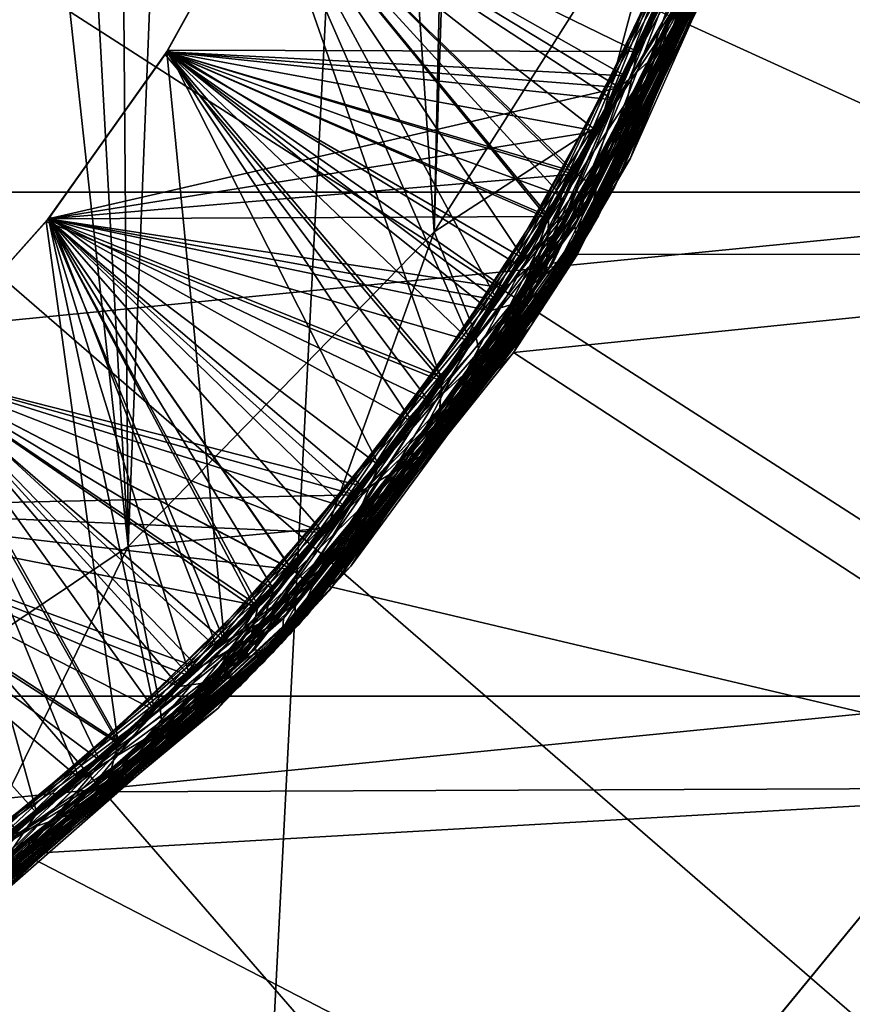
# Model space of a CAD drawing. Header units: metres. Extents: x -147 to 182, y -23 to 81.
# Tile 109 of 212: x 1.226 to 1.955, y -1.686 to -0.823. Entities that reach past the tile are written whole.
import ezdxf

# ---------------------------------------------------------------- set-up
doc = ezdxf.new("R2010")
doc.units = ezdxf.units.M
doc.layers.add('solid_ORA153_SW0001', color=7, linetype='CONTINUOUS')

msp = doc.modelspace()

# ---------------------------------------------------------------- linework, layer by layer
at = {"layer": 'solid_ORA153_SW0001'}
for points in [[(1.029396, -9.924256, -40.900002), (1.018779, 9.925352, -40.900002), (2.033577, 9.768104, -40.900002)], [(1.029396, -9.924256, -40.900002), (2.033577, 9.768104, -40.900002), (2.053509, -9.763931, -40.900002)], [(1.25, 0, 32.400002), (1.298399, 1.501412, 32.400002), (1.320786, -1.284674, 32.400002)], [(1.298399, 1.501412, 32.400002), (1.427092, 1.388166, 32.400002), (1.320786, -1.284674, 32.400002)], [(1.427092, 1.388166, 32.400002), (1.588808, -1.009146, 32.400002), (1.320786, -1.284674, 32.400002)], [(1.427092, 1.388166, 32.400002), (1.636678, 1.145539, 32.400002), (1.588808, -1.009146, 32.400002)], [(1.636678, 1.145539, 32.400002), (1.656536, 1.117444, 32.400002), (1.588808, -1.009146, 32.400002)], [(1.656536, 1.117444, 32.400002), (1.797681, -0.679158, 32.400002), (1.588808, -1.009146, 32.400002)], [(0, 0, 41.419533), (1.113771, -3.793157, 41.289154), (1.642257, -3.596042, 41.289154)], [(0, 0, 41.419533), (1.642257, -3.596042, 41.289154), (2.137311, -3.325722, 41.289154)], [(0, 0, 41.419533), (2.137311, -3.325722, 41.289154), (2.588856, -2.9877, 41.289154)], [(0, 0, 41.419533), (2.588856, -2.9877, 41.289154), (2.9877, -2.588856, 41.289154)], [(0, 0, 41.419533), (2.9877, -2.588856, 41.289154), (3.325722, -2.137311, 41.289154)], [(0, 0, 41.419533), (3.325722, -2.137311, 41.289154), (3.596042, -1.642257, 41.289154)], [(0, 0, 41.419533), (3.596042, -1.642257, 41.289154), (3.793157, -1.113771, 41.289154)], [(0, 0, 41.419533), (3.793157, -1.113771, 41.289154), (3.913054, -0.562612, 41.289154)], [(1.213681, -0.299137, 32.400002), (1.25, 0, 32.400002), (1.320786, -1.284674, 32.400002)], [(1.213681, -0.299137, 32.400002), (1.320786, -1.284674, 32.400002), (1.006679, -1.495339, 32.400002)], [(1.798037, -0.840666, 32.255539), (1.936229, -0.436663, 32.279549), (1.900338, -0.483981, 32.254665)], [(1.922992, -0.543028, 32.3032), (1.936229, -0.436663, 32.279549), (1.798037, -0.840666, 32.255539)], [(1.927273, -0.474874, 28.168743), (1.781119, -0.876071, 28.144732), (1.820423, -0.729097, 28.17511)], [(1.869736, -0.704946, 28.125874), (1.781119, -0.876071, 28.144732), (1.927273, -0.474874, 28.168743)], [(1.7512, -0.882507, 32.230446), (1.900338, -0.483981, 32.254665), (1.441548, -0.694218, 32.024025)], [(1.798037, -0.840666, 32.255539), (1.900338, -0.483981, 32.254665), (1.7512, -0.882507, 32.230446)], [(2.501204, -0.496465, 22.694569), (-2.501218, -0.496397, 22.694571), (-2.356516, -0.974336, 22.679079)], [(2.501204, -0.496465, 22.694569), (-2.356516, -0.974336, 22.679079), (2.356491, -0.974398, 22.679077)], [(1.73143, -0.920691, 31.528002), (1.889269, -0.525531, 31.552223), (1.441565, -0.694183, 31.32403)], [(1.82447, -0.781644, 31.559168), (1.889269, -0.525531, 31.552223), (1.73143, -0.920691, 31.528002)], [(1.905992, -0.600051, 27.4), (2.644397, -0.523011, 27.4), (2.491297, -1.029483, 27.4)], [(1.90952, -0.541655, 28.073469), (1.766701, -0.851052, 28.032436), (1.749054, -0.938333, 28.049404)], [(1.90952, -0.541655, 28.073469), (1.749054, -0.938333, 28.049404), (1.902505, -0.610943, 28.099245)], [(1.910724, -0.537605, 28.865103), (1.751536, -0.933812, 28.841089), (1.835971, -0.689007, 28.877552)], [(1.879377, -0.678825, 28.827427), (1.751536, -0.933812, 28.841089), (1.910724, -0.537605, 28.865103)], [(1.760829, -0.944595, 32.279007), (1.922992, -0.543028, 32.3032), (1.798037, -0.840666, 32.255539)], [(1.880904, -0.674582, 32.327679), (1.922992, -0.543028, 32.3032), (1.760829, -0.944595, 32.279007)], [(1.90952, -0.541655, 28.073469), (1.848907, -0.653502, 28.0446), (1.766701, -0.851052, 28.032436)], [(1.710827, -0.958433, 30.82556), (1.877292, -0.566829, 30.849781), (1.441582, -0.694148, 30.624031)], [(1.848966, -0.721792, 30.862799), (1.877292, -0.566829, 30.849781), (1.710827, -0.958433, 30.82556)], [(1.89886, -0.577918, 28.771347), (1.805932, -0.764284, 28.737848), (1.711912, -0.956493, 28.725685)], [(1.89886, -0.577918, 28.771347), (1.711912, -0.956493, 28.725685), (1.730869, -0.971469, 28.747282)], [(1.89886, -0.577918, 28.771347), (1.730869, -0.971469, 28.747282), (1.899059, -0.621572, 28.798622)], [(1.747012, -0.969911, 31.577398), (1.914954, -0.570726, 31.601593), (1.82447, -0.781644, 31.559168)], [(1.884663, -0.664008, 31.628304), (1.914954, -0.570726, 31.601593), (1.747012, -0.969911, 31.577398)], [(1.892134, -0.599763, 29.56146), (1.720083, -0.990555, 29.537449), (1.850637, -0.648586, 29.579996)], [(1.888653, -0.652572, 29.528978), (1.720083, -0.990555, 29.537449), (1.892134, -0.599763, 29.56146)], [(1.732831, -0.995025, 30.875792), (1.906517, -0.598306, 30.899984), (1.848966, -0.721792, 30.862799)], [(1.888362, -0.653414, 30.928928), (1.906517, -0.598306, 30.899984), (1.732831, -0.995025, 30.875792)], [(1.873084, -0.699031, 27.4), (1.905992, -0.600051, 27.4), (2.491297, -1.029483, 27.4)], [(1.689401, -0.995714, 30.123116), (1.864413, -0.607854, 30.147339), (1.441572, -0.694169, 29.92403)], [(1.871499, -0.661173, 30.166428), (1.864413, -0.607854, 30.147339), (1.689401, -0.995714, 30.123116)], [(1.902505, -0.610943, 28.099245), (1.726885, -1.005309, 28.075129), (1.869736, -0.704946, 28.125874)], [(1.749054, -0.938333, 28.049404), (1.726885, -1.005309, 28.075129), (1.902505, -0.610943, 28.099245)], [(1.887511, -0.613971, 29.469225), (1.756327, -0.872259, 29.431095), (1.712056, -1.004252, 29.445162)], [(1.887511, -0.613971, 29.469225), (1.712056, -1.004252, 29.445162), (1.895554, -0.632181, 29.497999)], [(1.887511, -0.613971, 29.469225), (1.840906, -0.675713, 29.443258), (1.756327, -0.872259, 29.431095)], [(1.718289, -1.019932, 30.174183), (1.897683, -0.625761, 30.198376), (1.871499, -0.661173, 30.166428)], [(1.892002, -0.642798, 30.229555), (1.897683, -0.625761, 30.198376), (1.718289, -1.019932, 30.174183)], [(1.899059, -0.621572, 28.798622), (1.721236, -1.01495, 28.774506), (1.879377, -0.678825, 28.827427)], [(1.730869, -0.971469, 28.747282), (1.721236, -1.01495, 28.774506), (1.899059, -0.621572, 28.798622)], [(1.712056, -1.004252, 29.445162), (1.715534, -1.024558, 29.473883), (1.895554, -0.632181, 29.497999)], [(1.895554, -0.632181, 29.497999), (1.715534, -1.024558, 29.473883), (1.888653, -0.652572, 29.528978)], [(1.709786, -1.034163, 30.205439), (1.892002, -0.642798, 30.229555), (1.718289, -1.019932, 30.174183)], [(1.875622, -0.64956, 30.258516), (1.892002, -0.642798, 30.229555), (1.709786, -1.034163, 30.205439)], [(1.441548, -0.694218, 29.775972), (1.850637, -0.648586, 29.579996), (1.667163, -1.032516, 29.555773)], [(1.766701, -0.851052, 28.032436), (1.848907, -0.653502, 28.0446), (1.442206, -0.69285, 27.824131)], [(1.720083, -0.990555, 29.537449), (1.667163, -1.032516, 29.555773), (1.850637, -0.648586, 29.579996)], [(1.692804, -1.036484, 30.234449), (1.7966, -0.785969, 30.271606), (1.875622, -0.64956, 30.258516)], [(1.692804, -1.036484, 30.234449), (1.875622, -0.64956, 30.258516), (1.709786, -1.034163, 30.205439)], [(1.888653, -0.652572, 29.528978), (1.703713, -1.044139, 29.504787), (1.720083, -0.990555, 29.537449)], [(1.715534, -1.024558, 29.473883), (1.703713, -1.044139, 29.504787), (1.888653, -0.652572, 29.528978)], [(1.703951, -1.043749, 30.904814), (1.888362, -0.653414, 30.928928), (1.732831, -0.995025, 30.875792)], [(1.863124, -0.684582, 30.956429), (1.888362, -0.653414, 30.928928), (1.703951, -1.043749, 30.904814)], [(1.686788, -1.046138, 30.142416), (1.871499, -0.661173, 30.166428), (1.689401, -0.995714, 30.123116)], [(1.718289, -1.019932, 30.174183), (1.871499, -0.661173, 30.166428), (1.686788, -1.046138, 30.142416)], [(1.698063, -1.053302, 31.604187), (1.884663, -0.664008, 31.628304), (1.747012, -0.969911, 31.577398)], [(1.849973, -0.719364, 31.654341), (1.884663, -0.664008, 31.628304), (1.698063, -1.053302, 31.604187)], [(1.756327, -0.872259, 29.431095), (1.840906, -0.675713, 29.443258), (1.441548, -0.694218, 29.224026)], [(1.734818, -0.914291, 32.363514), (1.588808, -1.009146, 32.400002), (1.797681, -0.679158, 32.400002)], [(1.879377, -0.678825, 28.827427), (1.688998, -1.067777, 28.803236), (1.751536, -0.933812, 28.841089)], [(1.721236, -1.01495, 28.774506), (1.688998, -1.067777, 28.803236), (1.879377, -0.678825, 28.827427)], [(1.69212, -1.062822, 32.303562), (1.880904, -0.674582, 32.327679), (1.760829, -0.944595, 32.279007)], [(1.836173, -0.753893, 32.352253), (1.880904, -0.674582, 32.327679), (1.69212, -1.062822, 32.303562)], [(1.824104, -0.719838, 32.375675), (1.734818, -0.914291, 32.363514), (1.797681, -0.679158, 32.400002)], [(1.441565, -0.694183, 29.075975), (1.835971, -0.689007, 28.877552), (1.644123, -1.068821, 28.853331)], [(1.751536, -0.933812, 28.841089), (1.644123, -1.068821, 28.853331), (1.835971, -0.689007, 28.877552)], [(1.673091, -1.068013, 30.932364), (1.832638, -0.697826, 30.977016), (1.863124, -0.684582, 30.956429)], [(1.673091, -1.068013, 30.932364), (1.863124, -0.684582, 30.956429), (1.703951, -1.043749, 30.904814)], [(1.353315, -0.853545, 27.663284), (1.440641, -0.696099, 27.675827), (1.595684, -1.139874, 27.448444)], [(1.355727, -0.849708, 27.811653), (1.440641, -0.696099, 27.675827), (1.353315, -0.853545, 27.663284)], [(1.354747, -0.85127, 31.863472), (1.354721, -0.851311, 32.01152), (1.441548, -0.694218, 32.024025)], [(1.7512, -0.882507, 32.230446), (1.441548, -0.694218, 32.024025), (1.354721, -0.851311, 32.01152)], [(1.354721, -0.851311, 29.763468), (1.441548, -0.694218, 29.775972), (1.667163, -1.032516, 29.555773)], [(1.354747, -0.85127, 29.911526), (1.441548, -0.694218, 29.775972), (1.354721, -0.851311, 29.763468)], [(1.441548, -0.694218, 29.224026), (1.354747, -0.85127, 29.063473), (1.354721, -0.851311, 29.211521)], [(1.756327, -0.872259, 29.431095), (1.441548, -0.694218, 29.224026), (1.354721, -0.851311, 29.211521)], [(1.441572, -0.694169, 29.92403), (1.441548, -0.694218, 29.775972), (1.354747, -0.85127, 29.911526)], [(1.700273, -0.977033, 30.259443), (1.354747, -0.85127, 30.463472), (1.441572, -0.694169, 30.475977)], [(1.354766, -0.85124, 30.611528), (1.441572, -0.694169, 30.475977), (1.354747, -0.85127, 30.463472)], [(1.689401, -0.995714, 30.123116), (1.441572, -0.694169, 29.92403), (1.354747, -0.85127, 29.911526)], [(1.441565, -0.694183, 31.875977), (1.354747, -0.85127, 31.863472), (1.441548, -0.694218, 32.024025)], [(1.688388, -0.997431, 31.658102), (1.354747, -0.85127, 31.863472), (1.441565, -0.694183, 31.875977)], [(1.354747, -0.85127, 29.063473), (1.441565, -0.694183, 29.075975), (1.644123, -1.068821, 28.853331)], [(1.441548, -0.694218, 29.224026), (1.441565, -0.694183, 29.075975), (1.354747, -0.85127, 29.063473)], [(1.441565, -0.694183, 28.524029), (1.354766, -0.85124, 28.363474), (1.354747, -0.85127, 28.511524)], [(1.711912, -0.956493, 28.725685), (1.441565, -0.694183, 28.524029), (1.354747, -0.85127, 28.511524)], [(1.441565, -0.694183, 31.32403), (1.354766, -0.85124, 31.163475), (1.354747, -0.85127, 31.311525)], [(1.73143, -0.920691, 31.528002), (1.441565, -0.694183, 31.32403), (1.354747, -0.85127, 31.311525)], [(1.354766, -0.85124, 28.363474), (1.441582, -0.694148, 28.375978), (1.620293, -1.104613, 28.150887)], [(1.441565, -0.694183, 28.524029), (1.441582, -0.694148, 28.375978), (1.354766, -0.85124, 28.363474)], [(1.745699, -0.89334, 30.964855), (1.354766, -0.85124, 31.163475), (1.441582, -0.694148, 31.175978)], [(1.441565, -0.694183, 31.32403), (1.441582, -0.694148, 31.175978), (1.354766, -0.85124, 31.163475)], [(1.441582, -0.694148, 30.624031), (1.441572, -0.694169, 30.475977), (1.354766, -0.85124, 30.611528)], [(1.710827, -0.958433, 30.82556), (1.441582, -0.694148, 30.624031), (1.354766, -0.85124, 30.611528)], [(1.442206, -0.69285, 27.824131), (1.440641, -0.696099, 27.675827), (1.355727, -0.849708, 27.811653)], [(1.766701, -0.851052, 28.032436), (1.442206, -0.69285, 27.824131), (1.355727, -0.849708, 27.811653)], [(1.440641, -0.696099, 27.675827), (1.803999, -0.768836, 27.472666), (1.595684, -1.139874, 27.448444)], [(1.787008, -0.807541, 31.670265), (1.688388, -0.997431, 31.658102), (1.441565, -0.694183, 31.875977)], [(1.711912, -0.956493, 28.725685), (1.805932, -0.764284, 28.737848), (1.441565, -0.694183, 28.524029)], [(1.7966, -0.785969, 30.271606), (1.700273, -0.977033, 30.259443), (1.441572, -0.694169, 30.475977)], [(1.441582, -0.694148, 28.375978), (1.820423, -0.729097, 28.17511), (1.620293, -1.104613, 28.150887)], [(1.832638, -0.697826, 30.977016), (1.745699, -0.89334, 30.964855), (1.441582, -0.694148, 31.175978)], [(1.673091, -1.068013, 30.932364), (1.745699, -0.89334, 30.964855), (1.832638, -0.697826, 30.977016)], [(1.869736, -0.704946, 28.125874), (1.673956, -1.091207, 28.101683), (1.781119, -0.876071, 28.144732)], [(1.726885, -1.005309, 28.075129), (1.673956, -1.091207, 28.101683), (1.869736, -0.704946, 28.125874)], [(1.714401, -1.028552, 27.4), (1.873084, -0.699031, 27.4), (2.491297, -1.029483, 27.4)], [(1.859732, -0.73093, 27.424322), (1.873084, -0.699031, 27.4), (1.714401, -1.028552, 27.4)], [(1.651812, -1.100534, 30.838785), (1.848966, -0.721792, 30.862799), (1.710827, -0.958433, 30.82556)], [(1.732831, -0.995025, 30.875792), (1.848966, -0.721792, 30.862799), (1.651812, -1.100534, 30.838785)], [(1.65279, -1.099167, 31.630276), (1.787008, -0.807541, 31.670265), (1.849973, -0.719364, 31.654341)], [(1.65279, -1.099167, 31.630276), (1.849973, -0.719364, 31.654341), (1.698063, -1.053302, 31.604187)], [(1.836173, -0.753893, 32.352253), (1.734818, -0.914291, 32.363514), (1.824104, -0.719838, 32.375675)], [(1.781119, -0.876071, 28.144732), (1.620293, -1.104613, 28.150887), (1.820423, -0.729097, 28.17511)], [(1.859732, -0.73093, 27.424322), (1.714401, -1.028552, 27.4), (1.658463, -1.114652, 27.4)], [(1.859732, -0.73093, 27.424322), (1.658463, -1.114652, 27.4), (1.808798, -0.817395, 27.448372)], [(1.63191, -1.129936, 32.32819), (1.734818, -0.914291, 32.363514), (1.836173, -0.753893, 32.352253)], [(1.63191, -1.129936, 32.32819), (1.836173, -0.753893, 32.352253), (1.69212, -1.062822, 32.303562)], [(1.808798, -0.817395, 27.448372), (1.595684, -1.139874, 27.448444), (1.803999, -0.768836, 27.472666)], [(1.615082, -1.153763, 31.535154), (1.82447, -0.781644, 31.559168), (1.73143, -0.920691, 31.528002)], [(1.747012, -0.969911, 31.577398), (1.82447, -0.781644, 31.559168), (1.615082, -1.153763, 31.535154)], [(1.692804, -1.036484, 30.234449), (1.700273, -0.977033, 30.259443), (1.7966, -0.785969, 30.271606)], [(1.65279, -1.099167, 31.630276), (1.688388, -0.997431, 31.658102), (1.787008, -0.807541, 31.670265)], [(1.808798, -0.817395, 27.448372), (1.658463, -1.114652, 27.4), (1.592131, -1.185329, 27.42436)], [(1.808798, -0.817395, 27.448372), (1.592131, -1.185329, 27.42436), (1.595684, -1.139874, 27.448444)], [(1.576637, -1.205766, 32.231525), (1.798037, -0.840666, 32.255539), (1.7512, -0.882507, 32.230446)], [(1.760829, -0.944595, 32.279007), (1.798037, -0.840666, 32.255539), (1.576637, -1.205766, 32.231525)], [(1.248928, -1.00009, 27.650749), (1.353315, -0.853545, 27.663284), (1.595684, -1.139874, 27.448444)], [(1.252316, -0.995843, 27.799181), (1.353315, -0.853545, 27.663284), (1.248928, -1.00009, 27.650749)], [(1.250952, -0.997556, 31.850975), (1.250917, -0.9976, 31.999025), (1.354721, -0.851311, 32.01152)], [(1.7512, -0.882507, 32.230446), (1.354721, -0.851311, 32.01152), (1.250917, -0.9976, 31.999025)], [(1.250917, -0.9976, 29.750973), (1.354721, -0.851311, 29.763468), (1.405191, -1.36783, 29.531551)], [(1.25095, -0.99756, 29.899029), (1.354721, -0.851311, 29.763468), (1.250917, -0.9976, 29.750973)], [(1.354721, -0.851311, 29.211521), (1.250952, -0.997556, 29.050976), (1.250917, -0.9976, 29.199024)], [(1.650838, -1.058421, 29.418934), (1.354721, -0.851311, 29.211521), (1.250917, -0.9976, 29.199024)], [(1.354747, -0.85127, 29.911526), (1.354721, -0.851311, 29.763468), (1.25095, -0.99756, 29.899029)], [(1.583702, -1.156464, 30.247282), (1.25095, -0.99756, 30.450975), (1.354747, -0.85127, 30.463472)], [(1.250974, -0.997529, 30.599031), (1.354747, -0.85127, 30.463472), (1.25095, -0.99756, 30.450975)], [(1.689401, -0.995714, 30.123116), (1.354747, -0.85127, 29.911526), (1.25095, -0.99756, 29.899029)], [(1.354747, -0.85127, 31.863472), (1.250952, -0.997556, 31.850975), (1.354721, -0.851311, 32.01152)], [(1.569665, -1.175445, 31.645941), (1.250952, -0.997556, 31.850975), (1.354747, -0.85127, 31.863472)], [(1.250952, -0.997556, 29.050976), (1.354747, -0.85127, 29.063473), (1.644123, -1.068821, 28.853331)], [(1.354721, -0.851311, 29.211521), (1.354747, -0.85127, 29.063473), (1.250952, -0.997556, 29.050976)], [(1.354747, -0.85127, 28.511524), (1.250974, -0.997529, 28.350979), (1.250952, -0.997556, 28.499029)], [(1.59751, -1.137314, 28.713524), (1.354747, -0.85127, 28.511524), (1.250952, -0.997556, 28.499029)], [(1.354747, -0.85127, 31.311525), (1.250974, -0.997529, 31.150978), (1.250952, -0.997556, 31.299028)], [(1.73143, -0.920691, 31.528002), (1.354747, -0.85127, 31.311525), (1.250952, -0.997556, 31.299028)], [(1.250974, -0.997529, 28.350979), (1.354766, -0.85124, 28.363474), (1.620293, -1.104613, 28.150887)], [(1.354747, -0.85127, 28.511524), (1.354766, -0.85124, 28.363474), (1.250974, -0.997529, 28.350979)], [(1.637976, -1.078218, 30.952692), (1.250974, -0.997529, 31.150978), (1.354766, -0.85124, 31.163475)], [(1.354747, -0.85127, 31.311525), (1.354766, -0.85124, 31.163475), (1.250974, -0.997529, 31.150978)], [(1.354766, -0.85124, 30.611528), (1.354747, -0.85127, 30.463472), (1.250974, -0.997529, 30.599031)], [(1.710827, -0.958433, 30.82556), (1.354766, -0.85124, 30.611528), (1.250974, -0.997529, 30.599031)], [(1.355727, -0.849708, 27.811653), (1.353315, -0.853545, 27.663284), (1.252316, -0.995843, 27.799181)], [(1.540415, -1.213525, 28.008112), (1.355727, -0.849708, 27.811653), (1.252316, -0.995843, 27.799181)], [(1.354721, -0.851311, 29.763468), (1.667163, -1.032516, 29.555773), (1.405191, -1.36783, 29.531551)], [(1.650838, -1.058421, 29.418934), (1.756327, -0.872259, 29.431095), (1.354721, -0.851311, 29.211521)], [(1.688388, -0.997431, 31.658102), (1.569665, -1.175445, 31.645941), (1.354747, -0.85127, 31.863472)], [(1.59751, -1.137314, 28.713524), (1.711912, -0.956493, 28.725685), (1.354747, -0.85127, 28.511524)], [(1.700273, -0.977033, 30.259443), (1.583702, -1.156464, 30.247282), (1.354747, -0.85127, 30.463472)], [(1.745699, -0.89334, 30.964855), (1.637976, -1.078218, 30.952692), (1.354766, -0.85124, 31.163475)], [(1.66346, -1.038471, 28.020275), (1.766701, -0.851052, 28.032436), (1.355727, -0.849708, 27.811653)], [(1.540415, -1.213525, 28.008112), (1.66346, -1.038471, 28.020275), (1.355727, -0.849708, 27.811653)], [(1.749054, -0.938333, 28.049404), (1.766701, -0.851052, 28.032436), (1.66346, -1.038471, 28.020275)], [(1.781119, -0.876071, 28.144732), (1.552543, -1.236728, 28.120718), (1.620293, -1.104613, 28.150887)], [(1.673956, -1.091207, 28.101683), (1.552543, -1.236728, 28.120718), (1.781119, -0.876071, 28.144732)], [(1.712056, -1.004252, 29.445162), (1.756327, -0.872259, 29.431095), (1.650838, -1.058421, 29.418934)], [(1.519609, -1.23948, 32.206223), (1.7512, -0.882507, 32.230446), (1.250917, -0.9976, 31.999025)], [(1.576637, -1.205766, 32.231525), (1.7512, -0.882507, 32.230446), (1.519609, -1.23948, 32.206223)], [(1.673091, -1.068013, 30.932364), (1.637976, -1.078218, 30.952692), (1.745699, -0.89334, 30.964855)], [(1.734818, -0.914291, 32.363514), (1.624877, -1.097859, 32.351353), (1.588808, -1.009146, 32.400002)], [(1.63191, -1.129936, 32.32819), (1.624877, -1.097859, 32.351353), (1.734818, -0.914291, 32.363514)], [(1.492067, -1.272501, 31.50378), (1.73143, -0.920691, 31.528002), (1.250952, -0.997556, 31.299028)], [(1.615082, -1.153763, 31.535154), (1.73143, -0.920691, 31.528002), (1.492067, -1.272501, 31.50378)], [(1.749054, -0.938333, 28.049404), (1.540415, -1.213525, 28.008112), (1.507296, -1.291401, 28.025339)], [(1.749054, -0.938333, 28.049404), (1.507296, -1.291401, 28.025339), (1.726885, -1.005309, 28.075129)], [(1.751536, -0.933812, 28.841089), (1.511296, -1.286806, 28.817078), (1.644123, -1.068821, 28.853331)], [(1.688998, -1.067777, 28.803236), (1.511296, -1.286806, 28.817078), (1.751536, -0.933812, 28.841089)], [(1.749054, -0.938333, 28.049404), (1.66346, -1.038471, 28.020275), (1.540415, -1.213525, 28.008112)], [(1.515954, -1.301792, 32.254814), (1.760829, -0.944595, 32.279007), (1.576637, -1.205766, 32.231525)], [(1.69212, -1.062822, 32.303562), (1.760829, -0.944595, 32.279007), (1.515954, -1.301792, 32.254814)], [(1.730869, -0.971469, 28.747282), (1.711912, -0.956493, 28.725685), (1.59751, -1.137314, 28.713524)], [(1.463808, -1.304909, 30.801336), (1.710827, -0.958433, 30.82556), (1.250974, -0.997529, 30.599031)], [(1.651812, -1.100534, 30.838785), (1.710827, -0.958433, 30.82556), (1.463808, -1.304909, 30.801336)], [(2.356491, -0.974398, 22.679077), (-2.356516, -0.974336, 22.679079), (-2.120853, -1.415788, 22.655806)], [(2.356491, -0.974398, 22.679077), (-2.120853, -1.415788, 22.655806), (2.120819, -1.415841, 22.655802)], [(1.730869, -0.971469, 28.747282), (1.59751, -1.137314, 28.713524), (1.482432, -1.319869, 28.723217)], [(1.730869, -0.971469, 28.747282), (1.482432, -1.319869, 28.723217), (1.721236, -1.01495, 28.774506)], [(1.497007, -1.323536, 31.553205), (1.747012, -0.969911, 31.577398), (1.615082, -1.153763, 31.535154)], [(1.698063, -1.053302, 31.604187), (1.747012, -0.969911, 31.577398), (1.497007, -1.323536, 31.553205)], [(1.692804, -1.036484, 30.234449), (1.583702, -1.156464, 30.247282), (1.700273, -0.977033, 30.259443)], [(1.720083, -0.990555, 29.537449), (1.468434, -1.335509, 29.513435), (1.667163, -1.032516, 29.555773)], [(1.703713, -1.044139, 29.504787), (1.468434, -1.335509, 29.513435), (1.720083, -0.990555, 29.537449)], [(1.12867, -1.134065, 27.638208), (1.248928, -1.00009, 27.650749), (1.312237, -1.457242, 27.424223)], [(1.133152, -1.129586, 27.786701), (1.248928, -1.00009, 27.650749), (1.12867, -1.134065, 27.638208)], [(1.131344, -1.131398, 31.83847), (1.131299, -1.131442, 31.986519), (1.250917, -0.9976, 31.999025)], [(1.519609, -1.23948, 32.206223), (1.250917, -0.9976, 31.999025), (1.131299, -1.131442, 31.986519)], [(1.131299, -1.131442, 29.738466), (1.250917, -0.9976, 29.750973), (1.405191, -1.36783, 29.531551)], [(1.131335, -1.131407, 29.886522), (1.250917, -0.9976, 29.750973), (1.131299, -1.131442, 29.738466)], [(1.250917, -0.9976, 29.199024), (1.131344, -1.131398, 29.038471), (1.131299, -1.131442, 29.18652)], [(1.525694, -1.231982, 29.406771), (1.250917, -0.9976, 29.199024), (1.131299, -1.131442, 29.18652)], [(1.25095, -0.99756, 29.899029), (1.250917, -0.9976, 29.750973), (1.131335, -1.131407, 29.886522)], [(1.448276, -1.322126, 30.235119), (1.131335, -1.131407, 30.438469), (1.25095, -0.99756, 30.450975)], [(1.131367, -1.131375, 30.586527), (1.25095, -0.99756, 30.450975), (1.131335, -1.131407, 30.438469)], [(1.434844, -1.336691, 30.098894), (1.25095, -0.99756, 29.899029), (1.131335, -1.131407, 29.886522)], [(1.250952, -0.997556, 31.850975), (1.131344, -1.131398, 31.83847), (1.250917, -0.9976, 31.999025)], [(1.432255, -1.339465, 31.633778), (1.131344, -1.131398, 31.83847), (1.250952, -0.997556, 31.850975)], [(1.131344, -1.131398, 29.038471), (1.250952, -0.997556, 29.050976), (1.374863, -1.398311, 28.829107)], [(1.250917, -0.9976, 29.199024), (1.250952, -0.997556, 29.050976), (1.131344, -1.131398, 29.038471)], [(1.250952, -0.997556, 28.499029), (1.131367, -1.131375, 28.338472), (1.131344, -1.131398, 28.486525)], [(1.464088, -1.304595, 28.701361), (1.250952, -0.997556, 28.499029), (1.131344, -1.131398, 28.486525)], [(1.250952, -0.997556, 31.299028), (1.131367, -1.131375, 31.138474), (1.131344, -1.131398, 31.286524)], [(1.492067, -1.272501, 31.50378), (1.250952, -0.997556, 31.299028), (1.131344, -1.131398, 31.286524)], [(1.131367, -1.131375, 28.338472), (1.250974, -0.997529, 28.350979), (1.343873, -1.42812, 28.126665)], [(1.250952, -0.997556, 28.499029), (1.250974, -0.997529, 28.350979), (1.131367, -1.131375, 28.338472)], [(1.510752, -1.25026, 30.940531), (1.131367, -1.131375, 31.138474), (1.250974, -0.997529, 31.150978)], [(1.250952, -0.997556, 31.299028), (1.250974, -0.997529, 31.150978), (1.131367, -1.131375, 31.138474)], [(1.250974, -0.997529, 30.599031), (1.25095, -0.99756, 30.450975), (1.131367, -1.131375, 30.586527)], [(1.463808, -1.304909, 30.801336), (1.250974, -0.997529, 30.599031), (1.131367, -1.131375, 30.586527)], [(1.252316, -0.995843, 27.799181), (1.248928, -1.00009, 27.650749), (1.133152, -1.129586, 27.786701)], [(1.39903, -1.374131, 27.995951), (1.252316, -0.995843, 27.799181), (1.133152, -1.129586, 27.786701)], [(1.248928, -1.00009, 27.650749), (1.595684, -1.139874, 27.448444), (1.312237, -1.457242, 27.424223)], [(1.525694, -1.231982, 29.406771), (1.650838, -1.058421, 29.418934), (1.250917, -0.9976, 29.199024)], [(1.434844, -1.336691, 30.098894), (1.689401, -0.995714, 30.123116), (1.25095, -0.99756, 29.899029)], [(1.583702, -1.156464, 30.247282), (1.448276, -1.322126, 30.235119), (1.25095, -0.99756, 30.450975)], [(1.569665, -1.175445, 31.645941), (1.432255, -1.339465, 31.633778), (1.250952, -0.997556, 31.850975)], [(1.250952, -0.997556, 29.050976), (1.644123, -1.068821, 28.853331), (1.374863, -1.398311, 28.829107)], [(1.464088, -1.304595, 28.701361), (1.59751, -1.137314, 28.713524), (1.250952, -0.997556, 28.499029)], [(1.250974, -0.997529, 28.350979), (1.620293, -1.104613, 28.150887), (1.343873, -1.42812, 28.126665)], [(1.637976, -1.078218, 30.952692), (1.510752, -1.25026, 30.940531), (1.250974, -0.997529, 31.150978)], [(1.39903, -1.374131, 27.995951), (1.540415, -1.213525, 28.008112), (1.252316, -0.995843, 27.799181)], [(1.686788, -1.046138, 30.142416), (1.689401, -0.995714, 30.123116), (1.434844, -1.336691, 30.098894)], [(1.477748, -1.345005, 30.851597), (1.732831, -0.995025, 30.875792), (1.651812, -1.100534, 30.838785)], [(1.703951, -1.043749, 30.904814), (1.732831, -0.995025, 30.875792), (1.477748, -1.345005, 30.851597)], [(1.65279, -1.099167, 31.630276), (1.569665, -1.175445, 31.645941), (1.688388, -0.997431, 31.658102)], [(1.495591, -1.268356, 32.339188), (1.320786, -1.284674, 32.400002), (1.588808, -1.009146, 32.400002)], [(1.712056, -1.004252, 29.445162), (1.525694, -1.231982, 29.406771), (1.45703, -1.347858, 29.421097)], [(1.712056, -1.004252, 29.445162), (1.45703, -1.347858, 29.421097), (1.715534, -1.024558, 29.473883)], [(1.726885, -1.005309, 28.075129), (1.47066, -1.352751, 28.051012), (1.673956, -1.091207, 28.101683)], [(1.507296, -1.291401, 28.025339), (1.47066, -1.352751, 28.051012), (1.726885, -1.005309, 28.075129)], [(1.624877, -1.097859, 32.351353), (1.495591, -1.268356, 32.339188), (1.588808, -1.009146, 32.400002)], [(1.712056, -1.004252, 29.445162), (1.650838, -1.058421, 29.418934), (1.525694, -1.231982, 29.406771)], [(1.721236, -1.01495, 28.774506), (1.463073, -1.360954, 28.750389), (1.688998, -1.067777, 28.803236)], [(1.482432, -1.319869, 28.723217), (1.463073, -1.360954, 28.750389), (1.721236, -1.01495, 28.774506)], [(1.715534, -1.024558, 29.473883), (1.45544, -1.369113, 29.449766), (1.703713, -1.044139, 29.504787)], [(1.45703, -1.347858, 29.421097), (1.45544, -1.369113, 29.449766), (1.715534, -1.024558, 29.473883)], [(1.458181, -1.366194, 30.14999), (1.718289, -1.019932, 30.174183), (1.686788, -1.046138, 30.142416)], [(1.709786, -1.034163, 30.205439), (1.718289, -1.019932, 30.174183), (1.458181, -1.366194, 30.14999)], [(1.468434, -1.335509, 29.513435), (1.405191, -1.36783, 29.531551), (1.667163, -1.032516, 29.555773)], [(1.447764, -1.377258, 30.181322), (1.709786, -1.034163, 30.205439), (1.458181, -1.366194, 30.14999)], [(1.692804, -1.036484, 30.234449), (1.709786, -1.034163, 30.205439), (1.447764, -1.377258, 30.181322)], [(1.658463, -1.114652, 27.4), (1.714401, -1.028552, 27.4), (2.491297, -1.029483, 27.4)], [(1.658463, -1.114652, 27.4), (2.491297, -1.029483, 27.4), (2.242476, -1.49589, 27.4)], [(1.431303, -1.37523, 30.210384), (1.583702, -1.156464, 30.247282), (1.692804, -1.036484, 30.234449)], [(1.431303, -1.37523, 30.210384), (1.692804, -1.036484, 30.234449), (1.447764, -1.377258, 30.181322)], [(1.440007, -1.385367, 30.880697), (1.703951, -1.043749, 30.904814), (1.477748, -1.345005, 30.851597)], [(1.673091, -1.068013, 30.932364), (1.703951, -1.043749, 30.904814), (1.440007, -1.385367, 30.880697)], [(1.424017, -1.38269, 30.118402), (1.686788, -1.046138, 30.142416), (1.434844, -1.336691, 30.098894)], [(1.458181, -1.366194, 30.14999), (1.686788, -1.046138, 30.142416), (1.424017, -1.38269, 30.118402)], [(1.703713, -1.044139, 29.504787), (1.438756, -1.386667, 29.480597), (1.468434, -1.335509, 29.513435)], [(1.45544, -1.369113, 29.449766), (1.438756, -1.386667, 29.480597), (1.703713, -1.044139, 29.504787)], [(1.432204, -1.393432, 31.58007), (1.698063, -1.053302, 31.604187), (1.497007, -1.323536, 31.553205)], [(1.65279, -1.099167, 31.630276), (1.698063, -1.053302, 31.604187), (1.432204, -1.393432, 31.58007)], [(1.511296, -1.286806, 28.817078), (1.374863, -1.398311, 28.829107), (1.644123, -1.068821, 28.853331)], [(1.40529, -1.401801, 30.908297), (1.637976, -1.078218, 30.952692), (1.673091, -1.068013, 30.932364)], [(1.40529, -1.401801, 30.908297), (1.673091, -1.068013, 30.932364), (1.440007, -1.385367, 30.880697)], [(1.688998, -1.067777, 28.803236), (1.419294, -1.406579, 28.779043), (1.511296, -1.286806, 28.817078)], [(1.463073, -1.360954, 28.750389), (1.419294, -1.406579, 28.779043), (1.688998, -1.067777, 28.803236)], [(1.424356, -1.401454, 32.279446), (1.69212, -1.062822, 32.303562), (1.515954, -1.301792, 32.254814)], [(1.63191, -1.129936, 32.32819), (1.69212, -1.062822, 32.303562), (1.424356, -1.401454, 32.279446)], [(1.40529, -1.401801, 30.908297), (1.510752, -1.25026, 30.940531), (1.637976, -1.078218, 30.952692)], [(1.673956, -1.091207, 28.101683), (1.399557, -1.426219, 28.077492), (1.552543, -1.236728, 28.120718)], [(1.47066, -1.352751, 28.051012), (1.399557, -1.426219, 28.077492), (1.673956, -1.091207, 28.101683)], [(1.378217, -1.428348, 30.814772), (1.651812, -1.100534, 30.838785), (1.463808, -1.304909, 30.801336)], [(1.477748, -1.345005, 30.851597), (1.651812, -1.100534, 30.838785), (1.378217, -1.428348, 30.814772)], [(1.378783, -1.42788, 31.606209), (1.569665, -1.175445, 31.645941), (1.65279, -1.099167, 31.630276)], [(1.378783, -1.42788, 31.606209), (1.65279, -1.099167, 31.630276), (1.432204, -1.393432, 31.58007)], [(1.63191, -1.129936, 32.32819), (1.495591, -1.268356, 32.339188), (1.624877, -1.097859, 32.351353)], [(1.552543, -1.236728, 28.120718), (1.343873, -1.42812, 28.126665), (1.620293, -1.104613, 28.150887)], [(1.494651, -1.31909, 27.4), (1.658463, -1.114652, 27.4), (2.242476, -1.49589, 27.4)], [(1.592131, -1.185329, 27.42436), (1.658463, -1.114652, 27.4), (1.494651, -1.31909, 27.4)], [(1.240988, -1.518377, 27.983788), (1.133152, -1.129586, 27.786701), (0.999928, -1.249057, 27.774235)], [(1.240988, -1.518377, 27.983788), (1.39903, -1.374131, 27.995951), (1.133152, -1.129586, 27.786701)], [(1.351793, -1.453458, 32.304123), (1.495591, -1.268356, 32.339188), (1.63191, -1.129936, 32.32819)], [(1.351793, -1.453458, 32.304123), (1.63191, -1.129936, 32.32819), (1.424356, -1.401454, 32.279446)], [(0.994262, -1.253572, 27.625677), (1.12867, -1.134065, 27.638208), (1.312237, -1.457242, 27.424223)], [(1.519609, -1.23948, 32.206223), (1.131299, -1.131442, 31.986519), (0.997581, -1.250933, 31.974026)], [(1.382386, -1.390874, 29.394609), (1.131299, -1.131442, 29.18652), (0.997581, -1.250933, 29.174026)], [(1.295608, -1.472047, 30.222958), (0.997625, -1.250898, 30.425978), (1.131335, -1.131407, 30.438469)], [(1.434844, -1.336691, 30.098894), (1.131335, -1.131407, 29.886522), (0.997625, -1.250898, 29.874031)], [(1.277792, -1.487538, 31.621616), (0.997634, -1.25089, 31.825977), (1.131344, -1.131398, 31.83847)], [(0.997634, -1.25089, 29.025978), (1.131344, -1.131398, 29.038471), (1.374863, -1.398311, 28.829107)], [(1.313235, -1.456343, 28.689199), (1.131344, -1.131398, 28.486525), (0.997634, -1.25089, 28.474031)], [(1.492067, -1.272501, 31.50378), (1.131344, -1.131398, 31.286524), (0.997634, -1.25089, 31.274031)], [(0.997659, -1.25087, 28.325979), (1.131367, -1.131375, 28.338472), (1.343873, -1.42812, 28.126665)], [(1.365541, -1.407415, 30.928368), (0.997659, -1.25087, 31.12598), (1.131367, -1.131375, 31.138474)], [(1.463808, -1.304909, 30.801336), (1.131367, -1.131375, 30.586527), (0.997659, -1.25087, 30.574034)], [(1.131299, -1.131442, 29.738466), (1.405191, -1.36783, 29.531551), (1.077057, -1.63874, 29.507328)], [(1.382386, -1.390874, 29.394609), (1.525694, -1.231982, 29.406771), (1.131299, -1.131442, 29.18652)], [(1.448276, -1.322126, 30.235119), (1.295608, -1.472047, 30.222958), (1.131335, -1.131407, 30.438469)], [(1.432255, -1.339465, 31.633778), (1.277792, -1.487538, 31.621616), (1.131344, -1.131398, 31.83847)], [(1.313235, -1.456343, 28.689199), (1.464088, -1.304595, 28.701361), (1.131344, -1.131398, 28.486525)], [(1.510752, -1.25026, 30.940531), (1.365541, -1.407415, 30.928368), (1.131367, -1.131375, 31.138474)], [(1.482432, -1.319869, 28.723217), (1.59751, -1.137314, 28.713524), (1.464088, -1.304595, 28.701361)], [(1.592131, -1.185329, 27.42436), (1.312237, -1.457242, 27.424223), (1.595684, -1.139874, 27.448444)], [(1.330952, -1.472489, 31.511143), (1.615082, -1.153763, 31.535154), (1.492067, -1.272501, 31.50378)], [(1.497007, -1.323536, 31.553205), (1.615082, -1.153763, 31.535154), (1.330952, -1.472489, 31.511143)], [(1.431303, -1.37523, 30.210384), (1.448276, -1.322126, 30.235119), (1.583702, -1.156464, 30.247282)], [(1.378783, -1.42788, 31.606209), (1.432255, -1.339465, 31.633778), (1.569665, -1.175445, 31.645941)], [(1.592131, -1.185329, 27.42436), (1.494651, -1.31909, 27.4), (1.300737, -1.499563, 27.4)], [(1.592131, -1.185329, 27.42436), (1.300737, -1.499563, 27.4), (1.312237, -1.457242, 27.424223)], [(1.282275, -1.515067, 32.207512), (1.576637, -1.205766, 32.231525), (1.519609, -1.23948, 32.206223)], [(1.515954, -1.301792, 32.254814), (1.576637, -1.205766, 32.231525), (1.282275, -1.515067, 32.207512)], [(1.507296, -1.291401, 28.025339), (1.540415, -1.213525, 28.008112), (1.39903, -1.374131, 27.995951)], [(1.45703, -1.347858, 29.421097), (1.525694, -1.231982, 29.406771), (1.382386, -1.390874, 29.394609)], [(1.216467, -1.538093, 32.181999), (1.519609, -1.23948, 32.206223), (0.997581, -1.250933, 31.974026)], [(1.282275, -1.515067, 32.207512), (1.519609, -1.23948, 32.206223), (1.216467, -1.538093, 32.181999)], [(1.552543, -1.236728, 28.120718), (1.252122, -1.540154, 28.096706), (1.343873, -1.42812, 28.126665)], [(1.399557, -1.426219, 28.077492), (1.252122, -1.540154, 28.096706), (1.552543, -1.236728, 28.120718)], [(1.068171, -1.644546, 27.971626), (1.240988, -1.518377, 27.983788), (0.999928, -1.249057, 27.774235)], [(1.40529, -1.401801, 30.908297), (1.365541, -1.407415, 30.928368), (1.510752, -1.25026, 30.940531)], [(0.994262, -1.253572, 27.625677), (1.312237, -1.457242, 27.424223), (0.967004, -1.705996, 27.4)], [(1.222619, -1.533207, 29.382446), (1.382386, -1.390874, 29.394609), (0.997581, -1.250933, 29.174026)], [(1.295608, -1.472047, 30.222958), (1.127513, -1.604442, 30.210794), (0.997625, -1.250898, 30.425978)], [(1.112729, -1.614731, 30.074671), (1.434844, -1.336691, 30.098894), (0.997625, -1.250898, 29.874031)], [(1.277792, -1.487538, 31.621616), (1.108116, -1.6179, 31.609453), (0.997634, -1.25089, 31.825977)], [(0.997634, -1.25089, 29.025978), (1.374863, -1.398311, 28.829107), (1.040867, -1.661962, 28.804886)], [(1.146747, -1.590752, 28.677036), (1.313235, -1.456343, 28.689199), (0.997634, -1.25089, 28.474031)], [(1.182451, -1.564395, 31.479557), (1.492067, -1.272501, 31.50378), (0.997634, -1.25089, 31.274031)], [(0.997659, -1.25087, 28.325979), (1.343873, -1.42812, 28.126665), (1.004177, -1.684384, 28.102444)], [(1.365541, -1.407415, 30.928368), (1.204072, -1.547815, 30.916206), (0.997659, -1.25087, 31.12598)], [(1.147866, -1.589945, 30.777115), (1.463808, -1.304909, 30.801336), (0.997659, -1.25087, 30.574034)], [(1.330952, -1.472489, 31.511143), (1.492067, -1.272501, 31.50378), (1.182451, -1.564395, 31.479557)], [(1.495591, -1.268356, 32.339188), (1.348499, -1.423753, 32.327026), (1.320786, -1.284674, 32.400002)], [(1.351793, -1.453458, 32.304123), (1.348499, -1.423753, 32.327026), (1.495591, -1.268356, 32.339188)], [(1.185351, -1.562198, 32.314865), (1.006679, -1.495339, 32.400002), (1.320786, -1.284674, 32.400002)], [(1.348499, -1.423753, 32.327026), (1.185351, -1.562198, 32.314865), (1.320786, -1.284674, 32.400002)], [(1.507296, -1.291401, 28.025339), (1.240988, -1.518377, 27.983788), (1.195484, -1.584448, 28.001274)], [(1.507296, -1.291401, 28.025339), (1.195484, -1.584448, 28.001274), (1.47066, -1.352751, 28.051012)], [(1.511296, -1.286806, 28.817078), (1.201119, -1.580252, 28.793064), (1.374863, -1.398311, 28.829107)], [(1.419294, -1.406579, 28.779043), (1.201119, -1.580252, 28.793064), (1.511296, -1.286806, 28.817078)], [(1.507296, -1.291401, 28.025339), (1.39903, -1.374131, 27.995951), (1.240988, -1.518377, 27.983788)], [(1.19987, -1.597839, 32.230621), (1.515954, -1.301792, 32.254814), (1.282275, -1.515067, 32.207512)], [(1.424356, -1.401454, 32.279446), (1.515954, -1.301792, 32.254814), (1.19987, -1.597839, 32.230621)], [(1.378217, -1.428348, 30.814772), (1.463808, -1.304909, 30.801336), (1.147866, -1.589945, 30.777115)], [(1.482432, -1.319869, 28.723217), (1.464088, -1.304595, 28.701361), (1.313235, -1.456343, 28.689199)], [(1.482432, -1.319869, 28.723217), (1.313235, -1.456343, 28.689199), (1.165096, -1.606925, 28.699154)], [(1.482432, -1.319869, 28.723217), (1.165096, -1.606925, 28.699154), (1.463073, -1.360954, 28.750389)], [(1.300737, -1.499563, 27.4), (1.494651, -1.31909, 27.4), (2.242476, -1.49589, 27.4)], [(1.176683, -1.614991, 31.529013), (1.497007, -1.323536, 31.553205), (1.330952, -1.472489, 31.511143)], [(1.432204, -1.393432, 31.58007), (1.497007, -1.323536, 31.553205), (1.176683, -1.614991, 31.529013)], [(1.431303, -1.37523, 30.210384), (1.295608, -1.472047, 30.222958), (1.448276, -1.322126, 30.235119)], [(1.424017, -1.38269, 30.118402), (1.434844, -1.336691, 30.098894), (1.112729, -1.614731, 30.074671)], [(1.468434, -1.335509, 29.513435), (1.148834, -1.618662, 29.489424), (1.405191, -1.36783, 29.531551)], [(1.438756, -1.386667, 29.480597), (1.148834, -1.618662, 29.489424), (1.468434, -1.335509, 29.513435)], [(1.153251, -1.631806, 30.827404), (1.477748, -1.345005, 30.851597), (1.378217, -1.428348, 30.814772)], [(1.440007, -1.385367, 30.880697), (1.477748, -1.345005, 30.851597), (1.153251, -1.631806, 30.827404)], [(1.378783, -1.42788, 31.606209), (1.277792, -1.487538, 31.621616), (1.432255, -1.339465, 31.633778)], [(1.45703, -1.347858, 29.421097), (1.222619, -1.533207, 29.382446), (1.134286, -1.628819, 29.397032)], [(1.45703, -1.347858, 29.421097), (1.134286, -1.628819, 29.397032), (1.45544, -1.369113, 29.449766)], [(1.47066, -1.352751, 28.051012), (1.145791, -1.637052, 28.026896), (1.399557, -1.426219, 28.077492)], [(1.195484, -1.584448, 28.001274), (1.145791, -1.637052, 28.026896), (1.47066, -1.352751, 28.051012)], [(1.45703, -1.347858, 29.421097), (1.382386, -1.390874, 29.394609), (1.222619, -1.533207, 29.382446)], [(1.463073, -1.360954, 28.750389), (1.136619, -1.643434, 28.726273), (1.419294, -1.406579, 28.779043)], [(1.165096, -1.606925, 28.699154), (1.136619, -1.643434, 28.726273), (1.463073, -1.360954, 28.750389)], [(1.148834, -1.618662, 29.489424), (1.077057, -1.63874, 29.507328), (1.405191, -1.36783, 29.531551)], [(1.45544, -1.369113, 29.449766), (1.127412, -1.649763, 29.42565), (1.438756, -1.386667, 29.480597)], [(1.134286, -1.628819, 29.397032), (1.127412, -1.649763, 29.42565), (1.45544, -1.369113, 29.449766)], [(1.129578, -1.648281, 30.125795), (1.458181, -1.366194, 30.14999), (1.424017, -1.38269, 30.118402)], [(1.447764, -1.377258, 30.181322), (1.458181, -1.366194, 30.14999), (1.129578, -1.648281, 30.125795)], [(1.103272, -1.650053, 30.186317), (1.295608, -1.472047, 30.222958), (1.431303, -1.37523, 30.210384)], [(1.103272, -1.650053, 30.186317), (1.431303, -1.37523, 30.210384), (1.118167, -1.656069, 30.157206)], [(1.431303, -1.37523, 30.210384), (1.447764, -1.377258, 30.181322), (1.118167, -1.656069, 30.157206)], [(1.118167, -1.656069, 30.157206), (1.447764, -1.377258, 30.181322), (1.129578, -1.648281, 30.125795)], [(1.095348, -1.655256, 30.094389), (1.424017, -1.38269, 30.118402), (1.112729, -1.614731, 30.074671)], [(1.129578, -1.648281, 30.125795), (1.424017, -1.38269, 30.118402), (1.095348, -1.655256, 30.094389)], [(1.438756, -1.386667, 29.480597), (1.106227, -1.664069, 29.456404), (1.148834, -1.618662, 29.489424)], [(1.127412, -1.649763, 29.42565), (1.106227, -1.664069, 29.456404), (1.438756, -1.386667, 29.480597)], [(1.108849, -1.662322, 30.856581), (1.440007, -1.385367, 30.880697), (1.153251, -1.631806, 30.827404)], [(1.40529, -1.401801, 30.908297), (1.440007, -1.385367, 30.880697), (1.108849, -1.662322, 30.856581)], [(1.099496, -1.668523, 31.555954), (1.432204, -1.393432, 31.58007), (1.176683, -1.614991, 31.529013)], [(1.378783, -1.42788, 31.606209), (1.432204, -1.393432, 31.58007), (1.099496, -1.668523, 31.555954)], [(1.201119, -1.580252, 28.793064), (1.040867, -1.661962, 28.804886), (1.374863, -1.398311, 28.829107)], [(1.072168, -1.670431, 30.884232), (1.365541, -1.407415, 30.928368), (1.40529, -1.401801, 30.908297)], [(1.072168, -1.670431, 30.884232), (1.40529, -1.401801, 30.908297), (1.108849, -1.662322, 30.856581)], [(1.090108, -1.674672, 32.255329), (1.424356, -1.401454, 32.279446), (1.19987, -1.597839, 32.230621)], [(1.351793, -1.453458, 32.304123), (1.424356, -1.401454, 32.279446), (1.090108, -1.674672, 32.255329)], [(1.072168, -1.670431, 30.884232), (1.204072, -1.547815, 30.916206), (1.365541, -1.407415, 30.928368)], [(1.419294, -1.406579, 28.779043), (1.082932, -1.679321, 28.754852), (1.201119, -1.580252, 28.793064)], [(1.136619, -1.643434, 28.726273), (1.082932, -1.679321, 28.754852), (1.419294, -1.406579, 28.779043)], [(2.120819, -1.415841, 22.655802), (-2.120853, -1.415788, 22.655806), (-1.803051, -1.803193, 22.628267)], [(2.120819, -1.415841, 22.655802), (-1.803051, -1.803193, 22.628267), (1.80301, -1.803234, 22.628263)], [(2.120819, -1.415841, 22.655802), (1.80301, -1.803234, 22.628263), (2.120321, -1.416598, 26.700001)], [(1.80301, -1.803234, 22.628263), (1.803095, -1.80315, 26.700001), (2.120321, -1.416598, 26.700001)], [(1.819114, -5.296304, 26.700001), (2.120321, -1.416598, 26.700001), (1.803095, -1.80315, 26.700001)], [(1.819114, -5.296304, 26.700001), (2.666447, -4.924432, 26.700001), (2.120321, -1.416598, 26.700001)], [(1.252122, -1.540154, 28.096706), (1.004177, -1.684384, 28.102444), (1.343873, -1.42812, 28.126665)], [(1.040688, -1.690223, 31.582144), (1.277792, -1.487538, 31.621616), (1.378783, -1.42788, 31.606209)], [(1.040688, -1.690223, 31.582144), (1.378783, -1.42788, 31.606209), (1.099496, -1.668523, 31.555954)], [(1.040842, -1.690061, 30.79076), (1.378217, -1.428348, 30.814772), (1.147866, -1.589945, 30.777115)], [(1.153251, -1.631806, 30.827404), (1.378217, -1.428348, 30.814772), (1.040842, -1.690061, 30.79076)], [(1.399557, -1.426219, 28.077492), (1.059428, -1.694248, 28.053299), (1.252122, -1.540154, 28.096706)], [(1.145791, -1.637052, 28.026896), (1.059428, -1.694248, 28.053299), (1.399557, -1.426219, 28.077492)], [(1.351793, -1.453458, 32.304123), (1.185351, -1.562198, 32.314865), (1.348499, -1.423753, 32.327026)], [(1.312237, -1.457242, 27.424223), (1.229048, -1.553835, 27.4), (0.967004, -1.705996, 27.4)], [(1.008843, -1.709421, 32.280056), (1.185351, -1.562198, 32.314865), (1.351793, -1.453458, 32.304123)], [(1.008843, -1.709421, 32.280056), (1.351793, -1.453458, 32.304123), (1.090108, -1.674672, 32.255329)], [(1.165096, -1.606925, 28.699154), (1.313235, -1.456343, 28.689199), (1.146747, -1.590752, 28.677036)], [(1.312237, -1.457242, 27.424223), (1.300737, -1.499563, 27.4), (1.229048, -1.553835, 27.4)], [(0.985231, -1.723072, 31.487129), (1.330952, -1.472489, 31.511143), (1.182451, -1.564395, 31.479557)], [(1.176683, -1.614991, 31.529013), (1.330952, -1.472489, 31.511143), (0.985231, -1.723072, 31.487129)], [(1.103272, -1.650053, 30.186317), (1.127513, -1.604442, 30.210794), (1.295608, -1.472047, 30.222958)], [(1.040688, -1.690223, 31.582144), (1.108116, -1.6179, 31.609453), (1.277792, -1.487538, 31.621616)], [(1.229048, -1.553835, 27.4), (2.242476, -1.49589, 27.4), (1.907236, -1.904952, 27.4)], [(1.229048, -1.553835, 27.4), (1.300737, -1.499563, 27.4), (2.242476, -1.49589, 27.4)], [(2.060035, -1.87797, 27.414434), (1.907236, -1.904952, 27.4), (2.242476, -1.49589, 27.4)], [(0.928574, -1.754254, 32.183498), (1.282275, -1.515067, 32.207512), (1.216467, -1.538093, 32.181999)], [(1.19987, -1.597839, 32.230621), (1.282275, -1.515067, 32.207512), (0.928574, -1.754254, 32.183498)], [(1.195484, -1.584448, 28.001274), (1.240988, -1.518377, 27.983788), (1.068171, -1.644546, 27.971626)], [(1.252122, -1.540154, 28.096706), (0.893759, -1.772309, 28.072695), (1.004177, -1.684384, 28.102444)], [(1.059428, -1.694248, 28.053299), (0.893759, -1.772309, 28.072695), (1.252122, -1.540154, 28.096706)], [(0.967004, -1.705996, 27.4), (1.229048, -1.553835, 27.4), (1.907236, -1.904952, 27.4)]]:
    msp.add_3dface(points, dxfattribs=at)

doc.saveas('drawing.dxf')
